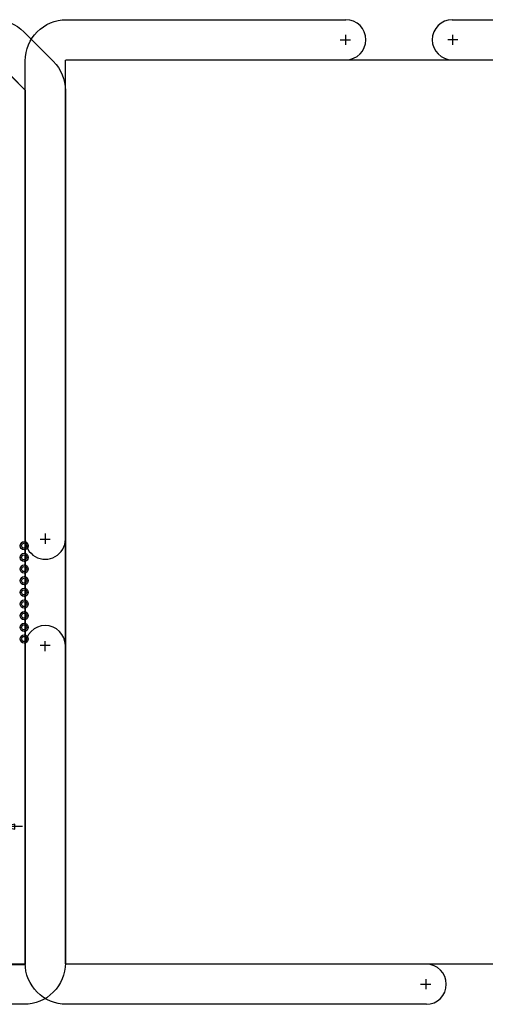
# Model space of a CAD drawing. Extents: x -22 to 398, y -34 to 263.
# Tile 44 of 48: x 57 to 80, y 10 to 59. Entities that reach past the tile are written whole.
import ezdxf

# ---------------------------------------------------------------- set-up
doc = ezdxf.new("R2010")
doc.units = 0
for name, color, linetype in [('BOT', 153, 'CONTINUOUS'), ('DRILL', 254, 'CONTINUOUS'), ('OUTLINE', 5, 'CONTINUOUS'), ('SILK_BOT', 120, 'CONTINUOUS'), ('TOP', 5, 'CONTINUOUS')]:
    doc.layers.add(name, color=color, linetype=linetype)

# ---------------------------------------------------------------- blocks, each defined once
blk = doc.blocks.new('FIGURE_CIRCLE')
blk.add_circle((0, 0), 0.5)

msp = doc.modelspace()

# ---------------------------------------------------------------- linework, layer by layer
at = {"layer": 'BOT'}
for centre in [(56.950102, 32.820102), (56.950102, 32.239966), (56.950102, 31.660084), (56.950102, 31.079948), (56.950102, 30.500066), (56.950102, 29.91993), (56.950102, 29.340048), (56.950102, 28.759912), (56.950102, 28.18003)]:
    msp.add_circle(centre, 0.127, dxfattribs=at)
at = {"layer": 'DRILL'}
for points in [[(55.479442, 58.999882, -0.198853), (56.928766, 58.399934)], [(57.00014, 56.950102, -0.414204), (59.050174, 58.999882)], [(72.95007, 56.999886, 0.999988), (72.95007, 58.999882)], [(78.250034, 58.999882, 0.999976), (78.250034, 56.999886)], [(58.399934, 56.928512, -0.198835), (59.000136, 55.479442)], [(57.00014, 33.150048, 1.000072), (59.000136, 33.150048)], [(57.00014, 33.150048, 1.000072), (59.000136, 33.150048)], [(59.000136, 27.850084, 0.999892), (57.00014, 27.850084)], [(59.000136, 27.850084, 0.999892), (57.00014, 27.850084)], [(59.000136, 12.050014, -0.414216), (56.950102, 9.99998)], [(59.050174, 9.99998, -0.414231), (57.00014, 12.050014)], [(76.950062, 9.99998, 0.999996), (76.950062, 11.999976)]]:
    msp.add_lwpolyline(points, format="xyb", dxfattribs=at)
for points in [[(59.050174, 58.999882), (72.955658, 58.999882)], [(78.238858, 58.999882), (102.479348, 58.999882)], [(56.928766, 58.399934), (58.399934, 56.928512)], [(72.671178, 57.999884), (73.179178, 57.999884)], [(72.95007, 57.749948), (72.95007, 58.250074)], [(78.52918, 57.999884), (78.02118, 57.999884)], [(78.250034, 58.250074), (78.250034, 57.749948)], [(57.00014, 12.050014), (57.00014, 56.950102)], [(59.000136, 55.479442), (59.000136, 12.050014)], [(58.000138, 33.42894), (58.000138, 32.92094)], [(58.000138, 33.42894), (58.000138, 32.92094)], [(57.749948, 33.150048), (58.250074, 33.150048)], [(57.749948, 33.150048), (58.250074, 33.150048)], [(58.000138, 27.570938), (58.000138, 28.078938)], [(58.000138, 27.570938), (58.000138, 28.078938)], [(58.250074, 27.850084), (57.749948, 27.850084)], [(58.250074, 27.850084), (57.749948, 27.850084)], [(76.67117, 10.999978), (77.17917, 10.999978)], [(76.950062, 10.750042), (76.950062, 11.249914)], [(56.950102, 9.99998), (35.236658, 9.99998)], [(76.968858, 9.99998), (59.050174, 9.99998)]]:
    msp.add_lwpolyline(points, dxfattribs=at)
msp.add_lwpolyline([(12.022328, 11.98118), (57.021476, 11.98118), (57.021476, 55.479188), (55.517542, 56.983122), (12.022328, 56.983122)], close=True, dxfattribs=at)
msp.add_lwpolyline([(59.000136, 56.950102, -0.413827), (59.050174, 56.999886), (102.479348, 56.999886, -0.198399), (102.514654, 56.985408), (103.985568, 55.514494, -0.198287), (104.000046, 55.479188), (104.000046, 12.050014, -0.414706), (103.950008, 11.999976), (59.050174, 11.999976, -0.414964), (59.000136, 12.050014)], format="xyb", close=True, dxfattribs=at)
at = {"layer": 'OUTLINE'}
msp.add_lwpolyline([(11.999976, 56.950102, -0.413204), (12.050014, 56.999886), (55.479442, 56.999886, -0.198304), (55.514748, 56.985408), (56.985408, 55.514494, -0.198861), (57.00014, 55.479188), (57.00014, 12.050014, -0.414338), (56.950102, 11.999976), (12.050014, 11.999976, -0.414338), (11.999976, 12.050014)], format="xyb", close=True, dxfattribs=at)
at = {"layer": 'SILK_BOT'}
msp.add_lwpolyline([(56.864504, 18.84172), (55.975504, 18.84172), (56.483504, 18.71472), (56.483504, 18.96872), (55.975504, 18.84172)], dxfattribs=at)
at = {"layer": 'TOP'}
for centre in [(56.950102, 32.820102), (56.950102, 32.239966), (56.950102, 31.660084), (56.950102, 31.079948), (56.950102, 30.500066), (56.950102, 29.91993), (56.950102, 29.340048), (56.950102, 28.759912), (56.950102, 28.18003)]:
    msp.add_circle(centre, 0.127, dxfattribs=at)

# ---------------------------------------------------------------- block references
at = {"layer": 'DRILL', "xscale": 0.4064, "yscale": 0.4064}
for p in [(56.950102, 32.820102), (56.950102, 32.239966), (56.950102, 31.660084), (56.950102, 31.079948), (56.950102, 30.500066), (56.950102, 29.91993), (56.950102, 29.340048), (56.950102, 28.759912), (56.950102, 28.18003)]:
    msp.add_blockref('FIGURE_CIRCLE', p, dxfattribs=at)

doc.saveas('drawing.dxf')
